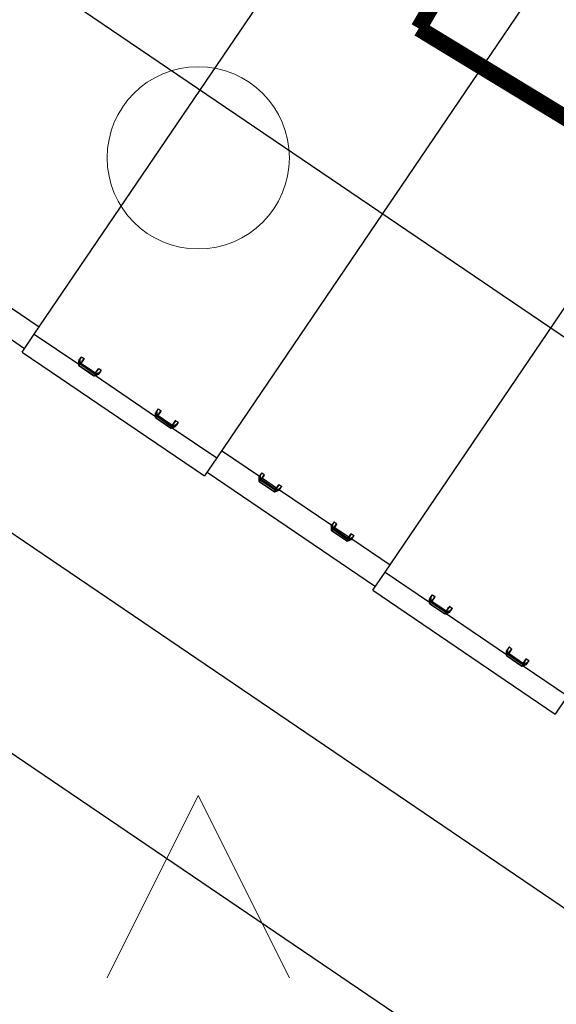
# Model space of a CAD drawing. Header units: metres. Extents: x 7482748 to 7484637, y 5684406 to 5687014.
# Tile 241 of 256: x 7484499.01 to 7484501.95, y 5686553.4 to 5686558.8. Entities that reach past the tile are written whole.
import ezdxf

# ---------------------------------------------------------------- set-up
doc = ezdxf.new("R2010")
doc.units = ezdxf.units.M
doc.header["$MEASUREMENT"] = 0
doc.linetypes.add('2', pattern=[2, 1.5, -0.5])
doc.layers.add('POMIAR', color=7, linetype='Continuous', lineweight=0)
doc.layers.add('projektowane obiekty', color=5, linetype='Continuous', lineweight=35)
doc.layers.add('Uzytki', color=3, linetype='Continuous')

# ---------------------------------------------------------------- blocks, each defined once
blk = doc.blocks.new('OTZZ')
at = {"color": 0}
for p, q in [((0, 4), (0.5, 5)), ((0.5, 5), (1, 4)), ((4, 0), (4.5, 1)), ((4.5, 1), (5, 0))]:
    blk.add_line(p, q, dxfattribs=at)
for centre in [(4.5, 4.5), (0.5, 0.5)]:
    blk.add_circle(centre, 0.5, dxfattribs=at)
blk = doc.blocks.new('zw$D414')
at = {"layer": 'projektowane obiekty', "lineweight": 30}
for p, q in [((4.4574, 0.1202), (4.4574, 3.3598)), ((5.6674, 3.3598), (5.6674, 0.1202)), ((6.7844, 0.1202), (6.7844, 3.3598)), ((0.5382, 1.74), (10.9588, 1.74)), ((4.2088, 0.1682), (4.4574, 0.1682)), ((4.7425, 0.1623), (4.7576, 0.1623)), ((4.7425, 0.1475), (4.7425, 0.1623)), ((4.7576, 0.1623), (4.7576, 0.1337)), ((4.8571, 0.1623), (4.8723, 0.1623)), ((4.8571, 0.1337), (4.8571, 0.1623)), ((4.8723, 0.1623), (4.8723, 0.1475)), ((5.2525, 0.1623), (5.2676, 0.1623)), ((5.2525, 0.1475), (5.2525, 0.1623)), ((5.2676, 0.1623), (5.2676, 0.1337)), ((5.3671, 0.1623), (5.3823, 0.1623)), ((5.3671, 0.1337), (5.3671, 0.1623)), ((5.3823, 0.1623), (5.3823, 0.1475)), ((5.6674, 0.1682), (5.9178, 0.1682)), ((5.9173, 0.1854), (5.9173, 0.1718)), ((5.918, 0.175), (5.932, 0.1538)), ((5.9319, 0.1539), (5.9181, 0.175)), ((5.9181, 0.1664), (5.9319, 0.1454)), ((5.9184, 0.1906), (5.9184, 0.1754)), ((5.9184, 0.1753), (5.9319, 0.1548)), ((5.9319, 0.1445), (5.9184, 0.165)), ((5.9185, 0.1679), (5.9227, 0.1679)), ((5.9328, 0.1462), (5.9185, 0.1679)), ((5.9185, 0.1649), (5.932, 0.1444)), ((5.9194, 0.1909), (5.9345, 0.1909)), ((5.9194, 0.176), (5.9194, 0.1909)), ((5.9328, 0.1557), (5.9194, 0.176)), ((5.9345, 0.1909), (5.9345, 0.162)), ((5.9365, 0.1614), (5.9365, 0.1903)), ((5.9378, 0.1591), (5.9378, 0.1854)), ((5.9378, 0.1682), (6.0308, 0.1682)), ((6.0308, 0.1854), (6.0308, 0.1591)), ((6.0322, 0.1903), (6.0322, 0.1614)), ((6.0341, 0.1909), (6.0492, 0.1909)), ((6.0341, 0.162), (6.0341, 0.1909)), ((6.0492, 0.176), (6.0358, 0.1557)), ((6.0502, 0.1679), (6.0358, 0.1462)), ((6.0367, 0.1548), (6.0502, 0.1753)), ((6.0367, 0.1538), (6.0506, 0.175)), ((6.0506, 0.175), (6.0367, 0.1539)), ((6.0367, 0.1454), (6.0506, 0.1664)), ((6.0502, 0.165), (6.0367, 0.1445)), ((6.0367, 0.1444), (6.0502, 0.1649)), ((6.046, 0.1679), (6.0502, 0.1679)), ((6.0492, 0.1909), (6.0492, 0.176)), ((6.0502, 0.1754), (6.0502, 0.1906)), ((6.0508, 0.1682), (6.3978, 0.1682)), ((6.0513, 0.1718), (6.0513, 0.1854)), ((6.3973, 0.1854), (6.3973, 0.1718)), ((6.398, 0.175), (6.412, 0.1538)), ((6.4119, 0.1539), (6.3981, 0.175)), ((6.3981, 0.1664), (6.4119, 0.1454)), ((6.3984, 0.1906), (6.3984, 0.1754)), ((6.3984, 0.1753), (6.4119, 0.1548)), ((6.4119, 0.1445), (6.3984, 0.165)), ((6.3985, 0.1679), (6.4027, 0.1679)), ((6.4128, 0.1462), (6.3985, 0.1679)), ((6.3985, 0.1649), (6.412, 0.1444)), ((6.3994, 0.1909), (6.4145, 0.1909)), ((6.3994, 0.176), (6.3994, 0.1909)), ((6.4128, 0.1557), (6.3994, 0.176)), ((6.4145, 0.1909), (6.4145, 0.162)), ((6.4165, 0.1614), (6.4165, 0.1903)), ((6.4178, 0.1591), (6.4178, 0.1854)), ((6.4178, 0.1682), (6.5108, 0.1682)), ((6.5108, 0.1854), (6.5108, 0.1591)), ((6.5122, 0.1903), (6.5122, 0.1614)), ((6.5141, 0.1909), (6.5292, 0.1909)), ((6.5141, 0.162), (6.5141, 0.1909)), ((6.5292, 0.176), (6.5158, 0.1557)), ((6.5302, 0.1679), (6.5158, 0.1462)), ((6.5167, 0.1548), (6.5302, 0.1753)), ((6.5167, 0.1538), (6.5306, 0.175)), ((6.5306, 0.175), (6.5167, 0.1539)), ((6.5167, 0.1454), (6.5306, 0.1664)), ((6.5302, 0.165), (6.5167, 0.1445)), ((6.5167, 0.1444), (6.5302, 0.1649)), ((6.526, 0.1679), (6.5302, 0.1679)), ((6.5292, 0.1909), (6.5292, 0.176)), ((6.5302, 0.1754), (6.5302, 0.1906)), ((6.5308, 0.1682), (6.7844, 0.1682)), ((6.5313, 0.1718), (6.5313, 0.1854)), ((7.0695, 0.1623), (7.0846, 0.1623)), ((7.0695, 0.1475), (7.0695, 0.1623)), ((7.0846, 0.1623), (7.0846, 0.1337)), ((7.1841, 0.1623), (7.1993, 0.1623)), ((7.1841, 0.1337), (7.1841, 0.1623)), ((7.1993, 0.1623), (7.1993, 0.1475)), ((7.5795, 0.1623), (7.5946, 0.1623)), ((7.5795, 0.1475), (7.5795, 0.1623)), ((7.5946, 0.1623), (7.5946, 0.1337)), ((7.6941, 0.1623), (7.7093, 0.1623)), ((7.6941, 0.1337), (7.6941, 0.1623)), ((7.7093, 0.1623), (7.7093, 0.1475)), ((4.4574, 0.1202), (4.752, 0.1202)), ((4.4574, 0), (4.4574, 0.1202)), ((4.7404, 0.1565), (4.7404, 0.1431)), ((4.7411, 0.1464), (4.755, 0.1255)), ((4.755, 0.1256), (4.7411, 0.1464)), ((4.7411, 0.1375), (4.755, 0.1167)), ((4.7414, 0.1468), (4.755, 0.1265)), ((4.755, 0.1158), (4.7414, 0.1361)), ((4.7415, 0.1619), (4.7415, 0.1469)), ((4.7415, 0.139), (4.746, 0.139)), ((4.7559, 0.1176), (4.7415, 0.139)), ((4.7415, 0.1359), (4.755, 0.1157)), ((4.7559, 0.1274), (4.7425, 0.1475)), ((4.755, 0.1265), (4.755, 0.1256)), ((4.755, 0.1167), (4.755, 0.1158)), ((4.7559, 0.1158), (4.7559, 0.1248)), ((4.7576, 0.1252), (4.7576, 0.1265)), ((4.8572, 0.1265), (4.7576, 0.1265)), ((4.7576, 0.1252), (4.8572, 0.1252)), ((4.7576, 0.1145), (4.7576, 0.1252)), ((4.8572, 0.1145), (4.7576, 0.1145)), ((4.7576, 0.1145), (4.7576, 0.1143)), ((4.7576, 0.1143), (4.8572, 0.1143)), ((4.7595, 0.133), (4.7595, 0.1616)), ((4.7609, 0.1308), (4.7609, 0.1565)), ((4.8521, 0.1303), (4.7627, 0.1303)), ((4.7627, 0.1292), (4.852, 0.1292)), ((4.8539, 0.1565), (4.8539, 0.1308)), ((4.8552, 0.1616), (4.8552, 0.133)), ((4.8572, 0.1252), (4.8572, 0.1265)), ((4.8572, 0.1252), (4.8572, 0.1145)), ((4.8572, 0.1145), (4.8572, 0.1143)), ((4.8723, 0.1475), (4.8589, 0.1274)), ((4.8732, 0.139), (4.8589, 0.1176)), ((4.8589, 0.1248), (4.8589, 0.1158)), ((4.8597, 0.1265), (4.8733, 0.1468)), ((4.8597, 0.1255), (4.8737, 0.1464)), ((4.8736, 0.1464), (4.8597, 0.1256)), ((4.8597, 0.1167), (4.8736, 0.1375)), ((4.8733, 0.1361), (4.8597, 0.1158)), ((4.8597, 0.1157), (4.8732, 0.1359)), ((4.8597, 0.1256), (4.8597, 0.1265)), ((4.8597, 0.1158), (4.8597, 0.1167)), ((4.8627, 0.1202), (5.262, 0.1202)), ((4.8687, 0.139), (4.8732, 0.139)), ((4.8732, 0.1469), (4.8732, 0.1619)), ((4.8744, 0.1431), (4.8744, 0.1565)), ((5.2504, 0.1565), (5.2504, 0.1431)), ((5.2511, 0.1464), (5.265, 0.1255)), ((5.265, 0.1256), (5.2511, 0.1464)), ((5.2511, 0.1375), (5.265, 0.1167)), ((5.2514, 0.1468), (5.265, 0.1265)), ((5.265, 0.1158), (5.2514, 0.1361)), ((5.2515, 0.1619), (5.2515, 0.1469)), ((5.2515, 0.139), (5.256, 0.139)), ((5.2659, 0.1176), (5.2515, 0.139)), ((5.2515, 0.1359), (5.265, 0.1157)), ((5.2659, 0.1274), (5.2525, 0.1475)), ((5.265, 0.1265), (5.265, 0.1256)), ((5.265, 0.1167), (5.265, 0.1158)), ((5.2659, 0.1158), (5.2659, 0.1248)), ((5.2676, 0.1252), (5.2676, 0.1265)), ((5.3672, 0.1265), (5.2676, 0.1265)), ((5.2676, 0.1252), (5.3672, 0.1252)), ((5.2676, 0.1145), (5.2676, 0.1252)), ((5.3672, 0.1145), (5.2676, 0.1145)), ((5.2676, 0.1145), (5.2676, 0.1143)), ((5.2676, 0.1143), (5.3672, 0.1143)), ((5.2695, 0.133), (5.2695, 0.1616)), ((5.2709, 0.1308), (5.2709, 0.1565)), ((5.3621, 0.1303), (5.2727, 0.1303)), ((5.2727, 0.1292), (5.362, 0.1292)), ((5.3639, 0.1565), (5.3639, 0.1308)), ((5.3652, 0.1616), (5.3652, 0.133)), ((5.3672, 0.1252), (5.3672, 0.1265)), ((5.3672, 0.1252), (5.3672, 0.1145)), ((5.3672, 0.1145), (5.3672, 0.1143)), ((5.3823, 0.1475), (5.3689, 0.1274)), ((5.3832, 0.139), (5.3689, 0.1176)), ((5.3689, 0.1248), (5.3689, 0.1158)), ((5.3697, 0.1265), (5.3833, 0.1468)), ((5.3697, 0.1255), (5.3837, 0.1464)), ((5.3836, 0.1464), (5.3697, 0.1256)), ((5.3697, 0.1167), (5.3836, 0.1375)), ((5.3833, 0.1361), (5.3697, 0.1158)), ((5.3697, 0.1157), (5.3832, 0.1359)), ((5.3697, 0.1256), (5.3697, 0.1265)), ((5.3697, 0.1158), (5.3697, 0.1167)), ((5.3727, 0.1202), (5.6674, 0.1202)), ((5.3787, 0.139), (5.3832, 0.139)), ((5.3832, 0.1469), (5.3832, 0.1619)), ((5.3844, 0.1431), (5.3844, 0.1565)), ((5.6674, 0.1202), (5.6674, 0)), ((5.9319, 0.1548), (5.9319, 0.1539)), ((5.9319, 0.1454), (5.9319, 0.1445)), ((5.9328, 0.1445), (5.9328, 0.1531)), ((5.9345, 0.1535), (5.9345, 0.1548)), ((6.0341, 0.1548), (5.9345, 0.1548)), ((5.9345, 0.1535), (6.0341, 0.1535)), ((5.9345, 0.1432), (5.9345, 0.1535)), ((6.0341, 0.1432), (5.9345, 0.1432)), ((5.9345, 0.1432), (5.9345, 0.1431)), ((5.9345, 0.1431), (6.0341, 0.1431)), ((6.029, 0.1587), (5.9396, 0.1587)), ((5.9397, 0.1575), (6.029, 0.1575)), ((6.0341, 0.1535), (6.0341, 0.1548)), ((6.0341, 0.1535), (6.0341, 0.1432)), ((6.0341, 0.1432), (6.0341, 0.1431)), ((6.0358, 0.1531), (6.0358, 0.1445)), ((6.0367, 0.1539), (6.0367, 0.1548)), ((6.0367, 0.1445), (6.0367, 0.1454)), ((6.4119, 0.1548), (6.4119, 0.1539)), ((6.4119, 0.1454), (6.4119, 0.1445)), ((6.4128, 0.1445), (6.4128, 0.1531)), ((6.4145, 0.1535), (6.4145, 0.1548)), ((6.5141, 0.1548), (6.4145, 0.1548)), ((6.4145, 0.1535), (6.5141, 0.1535)), ((6.4145, 0.1432), (6.4145, 0.1535)), ((6.5141, 0.1432), (6.4145, 0.1432)), ((6.4145, 0.1432), (6.4145, 0.1431)), ((6.4145, 0.1431), (6.5141, 0.1431)), ((6.509, 0.1587), (6.4196, 0.1587)), ((6.4197, 0.1575), (6.509, 0.1575)), ((6.5141, 0.1535), (6.5141, 0.1548)), ((6.5141, 0.1535), (6.5141, 0.1432)), ((6.5141, 0.1432), (6.5141, 0.1431)), ((6.5158, 0.1531), (6.5158, 0.1445)), ((6.5167, 0.1539), (6.5167, 0.1548)), ((6.5167, 0.1445), (6.5167, 0.1454)), ((6.7844, 0.1202), (7.079, 0.1202)), ((6.7844, 0), (6.7844, 0.1202)), ((7.0674, 0.1565), (7.0674, 0.1431)), ((7.0681, 0.1464), (7.082, 0.1255)), ((7.082, 0.1256), (7.0681, 0.1464)), ((7.0681, 0.1375), (7.082, 0.1167)), ((7.0684, 0.1468), (7.082, 0.1265)), ((7.082, 0.1158), (7.0684, 0.1361)), ((7.0685, 0.1619), (7.0685, 0.1469)), ((7.0685, 0.139), (7.073, 0.139)), ((7.0829, 0.1176), (7.0685, 0.139)), ((7.0685, 0.1359), (7.082, 0.1157)), ((7.0829, 0.1274), (7.0695, 0.1475)), ((7.082, 0.1265), (7.082, 0.1256)), ((7.082, 0.1167), (7.082, 0.1158)), ((7.0829, 0.1158), (7.0829, 0.1248)), ((7.0846, 0.1252), (7.0846, 0.1265)), ((7.1842, 0.1265), (7.0846, 0.1265)), ((7.0846, 0.1252), (7.1842, 0.1252)), ((7.0846, 0.1145), (7.0846, 0.1252)), ((7.1842, 0.1145), (7.0846, 0.1145)), ((7.0846, 0.1145), (7.0846, 0.1143)), ((7.0846, 0.1143), (7.1842, 0.1143)), ((7.0865, 0.133), (7.0865, 0.1616)), ((7.0879, 0.1308), (7.0879, 0.1565)), ((7.1791, 0.1303), (7.0897, 0.1303)), ((7.0897, 0.1292), (7.179, 0.1292)), ((7.1809, 0.1565), (7.1809, 0.1308)), ((7.1822, 0.1616), (7.1822, 0.133)), ((7.1842, 0.1252), (7.1842, 0.1265)), ((7.1842, 0.1252), (7.1842, 0.1145)), ((7.1842, 0.1145), (7.1842, 0.1143)), ((7.1993, 0.1475), (7.1859, 0.1274)), ((7.2002, 0.139), (7.1859, 0.1176)), ((7.1859, 0.1248), (7.1859, 0.1158)), ((7.1867, 0.1265), (7.2003, 0.1468)), ((7.1867, 0.1255), (7.2007, 0.1464)), ((7.2006, 0.1464), (7.1867, 0.1256)), ((7.1867, 0.1167), (7.2006, 0.1375)), ((7.2003, 0.1361), (7.1867, 0.1158)), ((7.1867, 0.1157), (7.2002, 0.1359)), ((7.1867, 0.1256), (7.1867, 0.1265)), ((7.1867, 0.1158), (7.1867, 0.1167)), ((7.1897, 0.1202), (7.589, 0.1202)), ((7.1957, 0.139), (7.2002, 0.139)), ((7.2002, 0.1469), (7.2002, 0.1619)), ((7.2014, 0.1431), (7.2014, 0.1565)), ((7.5774, 0.1565), (7.5774, 0.1431)), ((7.5781, 0.1464), (7.592, 0.1255)), ((7.592, 0.1256), (7.5781, 0.1464)), ((7.5781, 0.1375), (7.592, 0.1167)), ((7.5784, 0.1468), (7.592, 0.1265)), ((7.592, 0.1158), (7.5784, 0.1361)), ((7.5785, 0.1619), (7.5785, 0.1469)), ((7.5785, 0.139), (7.583, 0.139)), ((7.5929, 0.1176), (7.5785, 0.139)), ((7.5785, 0.1359), (7.592, 0.1157)), ((7.5929, 0.1274), (7.5795, 0.1475)), ((7.592, 0.1265), (7.592, 0.1256)), ((7.592, 0.1167), (7.592, 0.1158)), ((7.5929, 0.1158), (7.5929, 0.1248)), ((7.5946, 0.1252), (7.5946, 0.1265)), ((7.6942, 0.1265), (7.5946, 0.1265)), ((7.5946, 0.1252), (7.6942, 0.1252)), ((7.5946, 0.1145), (7.5946, 0.1252)), ((7.6942, 0.1145), (7.5946, 0.1145)), ((7.5946, 0.1145), (7.5946, 0.1143)), ((7.5946, 0.1143), (7.6942, 0.1143)), ((7.5965, 0.133), (7.5965, 0.1616)), ((7.5979, 0.1308), (7.5979, 0.1565)), ((7.6891, 0.1303), (7.5997, 0.1303)), ((7.5997, 0.1292), (7.689, 0.1292)), ((7.6909, 0.1565), (7.6909, 0.1308)), ((7.6922, 0.1616), (7.6922, 0.133)), ((7.6942, 0.1252), (7.6942, 0.1265)), ((7.6942, 0.1252), (7.6942, 0.1145)), ((7.6942, 0.1145), (7.6942, 0.1143)), ((7.7093, 0.1475), (7.6959, 0.1274)), ((7.7102, 0.139), (7.6959, 0.1176)), ((7.6959, 0.1248), (7.6959, 0.1158)), ((7.6967, 0.1265), (7.7103, 0.1468)), ((7.6967, 0.1255), (7.7107, 0.1464)), ((7.7106, 0.1464), (7.6967, 0.1256)), ((7.6967, 0.1167), (7.7106, 0.1375)), ((7.7103, 0.1361), (7.6967, 0.1158)), ((7.6967, 0.1157), (7.7102, 0.1359)), ((7.6967, 0.1256), (7.6967, 0.1265)), ((7.6967, 0.1158), (7.6967, 0.1167)), ((7.6997, 0.1202), (7.9944, 0.1202)), ((7.7057, 0.139), (7.7102, 0.139)), ((7.7102, 0.1469), (7.7102, 0.1619)), ((7.7114, 0.1431), (7.7114, 0.1565)), ((7.9944, 0.1202), (7.9944, 0)), ((3.3463, 0.025), (4.4574, 0.025)), ((4.4574, 0), (5.6674, 0)), ((5.6674, 0.025), (6.7844, 0.025)), ((6.7844, 0), (7.9944, 0))]:
    blk.add_line(p, q, dxfattribs=at)
for points in [[(5.918, 0.175), (5.918, 0.1751), (5.918, 0.1755), (5.9179, 0.1757)], [(5.9179, 0.1679), (5.918, 0.1671), (5.918, 0.1667), (5.9181, 0.1665), (5.9181, 0.1664)], [(5.9181, 0.175), (5.918, 0.175), (5.918, 0.175)], [(6.0507, 0.1757), (6.0507, 0.1752), (6.0506, 0.175)], [(6.0506, 0.175), (6.0506, 0.1749), (6.0506, 0.175)], [(6.0506, 0.175), (6.0506, 0.175)], [(6.0506, 0.1664), (6.0506, 0.1666), (6.0506, 0.1669), (6.0507, 0.1675), (6.0507, 0.1679)], [(6.398, 0.175), (6.398, 0.1751), (6.398, 0.1755), (6.3979, 0.1757)], [(6.3979, 0.1679), (6.398, 0.1671), (6.398, 0.1667), (6.3981, 0.1665), (6.3981, 0.1664)], [(6.3981, 0.175), (6.398, 0.175), (6.398, 0.175)], [(6.5307, 0.1757), (6.5307, 0.1752), (6.5306, 0.175)], [(6.5306, 0.175), (6.5306, 0.1749), (6.5306, 0.175)], [(6.5306, 0.175), (6.5306, 0.175)], [(6.5306, 0.1664), (6.5306, 0.1666), (6.5306, 0.1669), (6.5307, 0.1675), (6.5307, 0.1679)], [(4.741, 0.1465), (4.741, 0.1469), (4.741, 0.1472)], [(4.7411, 0.1464), (4.741, 0.1465)], [(4.741, 0.139), (4.741, 0.1382), (4.7411, 0.1378), (4.7411, 0.1376), (4.7411, 0.1375)], [(4.7411, 0.1464), (4.7411, 0.1464), (4.7411, 0.1464)], [(4.755, 0.1255), (4.7557, 0.1248), (4.7559, 0.1247)], [(4.755, 0.1157), (4.7554, 0.1152)], [(4.7554, 0.1152), (4.7558, 0.1149), (4.7568, 0.1144), (4.7576, 0.1143)], [(4.7595, 0.133), (4.7593, 0.1333), (4.7588, 0.1335), (4.7582, 0.1336), (4.7576, 0.1337)], [(4.7627, 0.1301), (4.7615, 0.1304), (4.7605, 0.131), (4.7601, 0.1315), (4.7598, 0.132), (4.7596, 0.1325), (4.7595, 0.133)], [(4.7627, 0.1301), (4.7627, 0.1303), (4.7627, 0.1302), (4.7627, 0.1298), (4.7627, 0.1292)], [(4.8552, 0.133), (4.8551, 0.1325), (4.855, 0.132), (4.8547, 0.1315), (4.8542, 0.131), (4.8532, 0.1304), (4.852, 0.1301)], [(4.852, 0.1301), (4.852, 0.1303), (4.852, 0.1302), (4.852, 0.1298), (4.852, 0.1292)], [(4.8552, 0.133), (4.8555, 0.1333), (4.8559, 0.1335), (4.8565, 0.1336), (4.8571, 0.1337)], [(4.8572, 0.1143), (4.8583, 0.1145), (4.8592, 0.1151), (4.8597, 0.1157)], [(4.8588, 0.1247), (4.8596, 0.1254), (4.8597, 0.1255)], [(4.8737, 0.1464), (4.8736, 0.1464)], [(4.8736, 0.1464), (4.8736, 0.1464)], [(4.8736, 0.1375), (4.8736, 0.1377), (4.8737, 0.138), (4.8737, 0.1386), (4.8737, 0.139)], [(4.8737, 0.1472), (4.8737, 0.1466), (4.8737, 0.1465)], [(4.8737, 0.1465), (4.8737, 0.1464)], [(5.2511, 0.1464), (5.251, 0.1465), (5.251, 0.1469), (5.251, 0.1472)], [(5.251, 0.139), (5.251, 0.1382), (5.2511, 0.1378), (5.2511, 0.1376), (5.2511, 0.1375)], [(5.2511, 0.1464), (5.2511, 0.1464), (5.2511, 0.1464)], [(5.265, 0.1255), (5.2657, 0.1248), (5.2659, 0.1247)], [(5.265, 0.1157), (5.2654, 0.1152)], [(5.2654, 0.1152), (5.2658, 0.1149), (5.2668, 0.1144), (5.2676, 0.1143)], [(5.2695, 0.133), (5.2693, 0.1333), (5.2688, 0.1335), (5.2682, 0.1336), (5.2676, 0.1337)], [(5.2727, 0.1301), (5.2715, 0.1304), (5.2705, 0.131), (5.2701, 0.1315), (5.2698, 0.132), (5.2696, 0.1325), (5.2695, 0.133)], [(5.2727, 0.1301), (5.2727, 0.1303), (5.2727, 0.1302), (5.2727, 0.1298), (5.2727, 0.1292)], [(5.3652, 0.133), (5.3651, 0.1325), (5.365, 0.132), (5.3647, 0.1315), (5.3642, 0.131), (5.3632, 0.1304), (5.362, 0.1301)], [(5.362, 0.1301), (5.362, 0.1303), (5.362, 0.1302), (5.362, 0.1298), (5.362, 0.1292)], [(5.3652, 0.133), (5.3655, 0.1333), (5.3659, 0.1335), (5.3665, 0.1336), (5.3671, 0.1337)], [(5.3672, 0.1143), (5.3683, 0.1145), (5.3692, 0.1151), (5.3697, 0.1157)], [(5.3688, 0.1247), (5.3696, 0.1254), (5.3697, 0.1255)], [(5.3837, 0.1464), (5.3836, 0.1464)], [(5.3836, 0.1464), (5.3836, 0.1464)], [(5.3836, 0.1375), (5.3836, 0.1377), (5.3837, 0.138), (5.3837, 0.1386), (5.3837, 0.139)], [(5.3837, 0.1472), (5.3837, 0.1466), (5.3837, 0.1465)], [(5.3837, 0.1465), (5.3837, 0.1464)], [(5.932, 0.1538), (5.9327, 0.1531), (5.9329, 0.153)], [(5.932, 0.1444), (5.9323, 0.144)], [(5.9323, 0.144), (5.9328, 0.1436), (5.9338, 0.1432), (5.9345, 0.1431)], [(5.9365, 0.1614), (5.9362, 0.1616), (5.9358, 0.1618), (5.9352, 0.162), (5.9345, 0.162)], [(5.9397, 0.1585), (5.9385, 0.1587), (5.9374, 0.1594), (5.937, 0.1598), (5.9367, 0.1604), (5.9365, 0.1609), (5.9365, 0.1614)], [(5.9397, 0.1585), (5.9397, 0.1587), (5.9397, 0.1585), (5.9397, 0.1581), (5.9397, 0.1575)], [(6.0322, 0.1614), (6.0321, 0.1609), (6.0319, 0.1604), (6.0316, 0.1598), (6.0312, 0.1594), (6.0302, 0.1587), (6.029, 0.1585)], [(6.029, 0.1585), (6.029, 0.1587), (6.029, 0.1585), (6.029, 0.1581), (6.029, 0.1575)], [(6.0322, 0.1614), (6.0324, 0.1616), (6.0329, 0.1618), (6.0334, 0.162), (6.0341, 0.162)], [(6.0341, 0.1431), (6.0352, 0.1433), (6.0362, 0.1439), (6.0367, 0.1444)], [(6.0358, 0.153), (6.0366, 0.1537), (6.0367, 0.1538)], [(6.412, 0.1538), (6.4127, 0.1531), (6.4129, 0.153)], [(6.412, 0.1444), (6.4123, 0.144)], [(6.4123, 0.144), (6.4128, 0.1436), (6.4138, 0.1432), (6.4145, 0.1431)], [(6.4165, 0.1614), (6.4162, 0.1616), (6.4158, 0.1618), (6.4152, 0.162), (6.4145, 0.162)], [(6.4197, 0.1585), (6.4185, 0.1587), (6.4174, 0.1594), (6.417, 0.1598), (6.4167, 0.1604), (6.4165, 0.1609), (6.4165, 0.1614)], [(6.4197, 0.1585), (6.4197, 0.1587), (6.4197, 0.1585), (6.4197, 0.1581), (6.4197, 0.1575)], [(6.5122, 0.1614), (6.5121, 0.1609), (6.5119, 0.1604), (6.5116, 0.1598), (6.5112, 0.1594), (6.5102, 0.1587), (6.509, 0.1585)], [(6.509, 0.1585), (6.509, 0.1587), (6.509, 0.1585), (6.509, 0.1581), (6.509, 0.1575)], [(6.5122, 0.1614), (6.5124, 0.1616), (6.5129, 0.1618), (6.5134, 0.162), (6.5141, 0.162)], [(6.5141, 0.1431), (6.5152, 0.1433), (6.5162, 0.1439), (6.5167, 0.1444)], [(6.5158, 0.153), (6.5166, 0.1537), (6.5167, 0.1538)], [(7.0681, 0.1464), (7.068, 0.1465), (7.068, 0.1469), (7.068, 0.1472)], [(7.068, 0.139), (7.068, 0.1382), (7.0681, 0.1378), (7.0681, 0.1376), (7.0681, 0.1375)], [(7.0681, 0.1464), (7.0681, 0.1464), (7.0681, 0.1464)], [(7.082, 0.1255), (7.0827, 0.1248), (7.0829, 0.1247)], [(7.082, 0.1157), (7.0824, 0.1152)], [(7.0824, 0.1152), (7.0828, 0.1149), (7.0838, 0.1144), (7.0846, 0.1143)], [(7.0865, 0.133), (7.0863, 0.1333), (7.0858, 0.1335), (7.0852, 0.1336), (7.0846, 0.1337)], [(7.0897, 0.1301), (7.0885, 0.1304), (7.0875, 0.131), (7.0871, 0.1315), (7.0868, 0.132), (7.0866, 0.1325), (7.0865, 0.133)], [(7.0897, 0.1301), (7.0897, 0.1303), (7.0897, 0.1302), (7.0897, 0.1298), (7.0897, 0.1292)], [(7.1822, 0.133), (7.1821, 0.1325), (7.182, 0.132), (7.1817, 0.1315), (7.1812, 0.131), (7.1802, 0.1304), (7.179, 0.1301)], [(7.179, 0.1301), (7.179, 0.1303), (7.179, 0.1302), (7.179, 0.1298), (7.179, 0.1292)], [(7.1822, 0.133), (7.1825, 0.1333), (7.1829, 0.1335), (7.1835, 0.1336), (7.1841, 0.1337)], [(7.1842, 0.1143), (7.1853, 0.1145), (7.1862, 0.1151), (7.1867, 0.1157)], [(7.1858, 0.1247), (7.1866, 0.1254), (7.1867, 0.1255)], [(7.2007, 0.1464), (7.2006, 0.1464)], [(7.2006, 0.1464), (7.2006, 0.1464)], [(7.2006, 0.1375), (7.2006, 0.1377), (7.2007, 0.138), (7.2007, 0.1386), (7.2007, 0.139)], [(7.2007, 0.1472), (7.2007, 0.1466), (7.2007, 0.1465)], [(7.2007, 0.1465), (7.2007, 0.1464)], [(7.5781, 0.1464), (7.578, 0.1465), (7.578, 0.1469), (7.578, 0.1472)], [(7.578, 0.139), (7.578, 0.1382), (7.5781, 0.1378), (7.5781, 0.1376), (7.5781, 0.1375)], [(7.5781, 0.1464), (7.5781, 0.1464), (7.5781, 0.1464)], [(7.592, 0.1255), (7.5927, 0.1248), (7.5929, 0.1247)], [(7.592, 0.1157), (7.5924, 0.1152)], [(7.5924, 0.1152), (7.5928, 0.1149), (7.5938, 0.1144), (7.5946, 0.1143)], [(7.5965, 0.133), (7.5963, 0.1333), (7.5958, 0.1335), (7.5952, 0.1336), (7.5946, 0.1337)], [(7.5997, 0.1301), (7.5985, 0.1304), (7.5975, 0.131), (7.5971, 0.1315), (7.5968, 0.132), (7.5966, 0.1325), (7.5965, 0.133)], [(7.5997, 0.1301), (7.5997, 0.1303), (7.5997, 0.1302), (7.5997, 0.1298), (7.5997, 0.1292)], [(7.6922, 0.133), (7.6921, 0.1325), (7.692, 0.132), (7.6917, 0.1315), (7.6912, 0.131), (7.6902, 0.1304), (7.689, 0.1301)], [(7.689, 0.1301), (7.689, 0.1303), (7.689, 0.1302), (7.689, 0.1298), (7.689, 0.1292)], [(7.6922, 0.133), (7.6925, 0.1333), (7.6929, 0.1335), (7.6935, 0.1336), (7.6941, 0.1337)], [(7.6942, 0.1143), (7.6953, 0.1145), (7.6962, 0.1151), (7.6967, 0.1157)], [(7.6958, 0.1247), (7.6966, 0.1254), (7.6967, 0.1255)], [(7.7107, 0.1464), (7.7106, 0.1464)], [(7.7106, 0.1464), (7.7106, 0.1464)], [(7.7106, 0.1375), (7.7106, 0.1377), (7.7107, 0.138), (7.7107, 0.1386), (7.7107, 0.139)], [(7.7107, 0.1472), (7.7107, 0.1466), (7.7107, 0.1465)], [(7.7107, 0.1465), (7.7107, 0.1464)]]:
    blk.add_lwpolyline(points, dxfattribs=at)
for centre, major_axis, ratio, start_param, end_param in [((4.7425, 0.1619), (0.001, 0), 0.447799, 1.570796, 2.958757), ((4.7576, 0.1614), (0.002, 0), 0.447799, 0.231221, 1.570796), ((4.8571, 0.1614), (0.002, 0), 0.447799, 1.570796, 2.910371), ((4.8723, 0.1619), (0.001, 0), 0.447799, 0.182835, 1.570796), ((5.2525, 0.1619), (0.001, 0), 0.447799, 1.570796, 2.958757), ((5.2676, 0.1614), (0.002, 0), 0.447799, 0.231221, 1.570796), ((5.3671, 0.1614), (0.002, 0), 0.447799, 1.570796, 2.910371), ((5.3823, 0.1619), (0.001, 0), 0.447799, 0.182835, 1.570796), ((5.9843, 0.1854), (-0.067, 0), 0.428934, 6.10035, 6.283185), ((5.9843, 0.1718), (0.067, 0), 0.428934, 3.00513, 3.141593), ((5.9843, 0.1718), (0.067, 0), 0.428934, 3.141593, 3.278056), ((5.9185, 0.1675), (-0.00116, 0), 0.368431, 4.712389, 5.196005), ((5.9843, 0.0703), (0.0657, -0.1052), 0.125187, 3.159351, 3.189614), ((5.9843, 0.0703), (0.0657, -0.1052), 0.125187, 3.489241, 3.519503), ((5.9194, 0.1905), (0.001, 0), 0.428934, 1.570796, 2.95876), ((5.9194, 0.1755), (-0.000993, -0.000298), 0.399117, 4.593132, 5.981091), ((5.9184, 0.177), (-0.00003, -0.00172), 0.103678, 0.090211, 0.274283), ((5.9258, 0.1718), (-0.00675, 0), 0.428934, 5.937483, 6.283185), ((5.9258, 0.1718), (-0.00675, 0), 0.428934, 0, 0.897415), ((5.9345, 0.1901), (0.002, 0), 0.428934, 0.231222, 1.570796), ((5.8878, 0.1854), (-0.05, 0), 0.428934, 3.141593, 3.372814), ((6.0808, 0.1854), (-0.05, 0), 0.428934, 6.051964, 6.283185), ((6.0341, 0.1901), (0.002, 0), 0.428934, 1.570796, 2.910371), ((6.0428, 0.1718), (-0.00675, 0), 0.428934, 2.244178, 3.141593), ((6.0492, 0.1905), (0.001, 0), 0.428934, 0.182833, 1.570796), ((6.0492, 0.1755), (-0.000993, 0.000298), 0.399117, 3.443685, 4.831647), ((6.0428, 0.1718), (-0.00675, 0), 0.428934, 3.141593, 3.487295), ((5.9843, 0.1854), (-0.067, 0), 0.428934, 3.141593, 3.324428), ((6.0502, 0.177), (0.00003, -0.00172), 0.103678, 6.008898, 6.19297), ((5.9843, 0.0703), (-0.0657, -0.1052), 0.125187, 3.093572, 3.123834), ((6.0502, 0.1675), (0.00116, 0), 0.368431, 1.087181, 1.570796), ((5.9843, 0.0703), (-0.0657, -0.1052), 0.125187, 2.763682, 2.793945), ((6.0502, 0.1667), (0.00005, 0.00185), 0.093334, 3.347403, 3.531475), ((5.9843, 0.1718), (0.067, 0), 0.428934, 0, 0.136463), ((5.9843, 0.1718), (0.067, 0), 0.428934, 6.146722, 6.283185), ((6.4643, 0.1854), (-0.067, 0), 0.428934, 6.10035, 6.283185), ((6.4643, 0.1718), (0.067, 0), 0.428934, 3.00513, 3.141593), ((6.4643, 0.1718), (0.067, 0), 0.428934, 3.141593, 3.278056), ((6.3985, 0.1675), (-0.00116, 0), 0.368431, 4.712389, 5.196005), ((6.4643, 0.0703), (0.0657, -0.1052), 0.125187, 3.159351, 3.189614), ((6.4643, 0.0703), (0.0657, -0.1052), 0.125187, 3.489241, 3.519503), ((6.3994, 0.1905), (0.001, 0), 0.428934, 1.570796, 2.95876), ((6.3994, 0.1755), (-0.000993, -0.000298), 0.399117, 4.59313, 5.981089), ((6.3984, 0.177), (-0.00003, -0.00172), 0.103678, 0.090221, 0.274288), ((6.4058, 0.1718), (-0.00675, 0), 0.428934, 5.937483, 6.283185), ((6.4058, 0.1718), (-0.00675, 0), 0.428934, 0, 0.897415), ((6.4145, 0.1901), (0.002, 0), 0.428934, 0.231222, 1.570796), ((6.3678, 0.1854), (-0.05, 0), 0.428934, 3.141593, 3.372814), ((6.5608, 0.1854), (-0.05, 0), 0.428934, 6.051964, 6.283185), ((6.5141, 0.1901), (0.002, 0), 0.428934, 1.570796, 2.910371), ((6.5228, 0.1718), (-0.00675, 0), 0.428934, 2.244178, 3.141593), ((6.5292, 0.1905), (0.001, 0), 0.428934, 0.182833, 1.570796), ((6.5292, 0.1755), (-0.000993, 0.000298), 0.399117, 3.443685, 4.831647), ((6.5228, 0.1718), (-0.00675, 0), 0.428934, 3.141593, 3.487295), ((6.4643, 0.1854), (-0.067, 0), 0.428934, 3.141593, 3.324428), ((6.5302, 0.177), (0.00003, -0.00172), 0.103678, 6.008903, 6.192975), ((6.4643, 0.0703), (-0.0657, -0.1052), 0.125187, 3.093572, 3.123834), ((6.5302, 0.1675), (0.00116, 0), 0.368431, 1.087181, 1.570796), ((6.4643, 0.0703), (-0.0657, -0.1052), 0.125187, 2.763682, 2.793944), ((6.5302, 0.1667), (0.00005, 0.00185), 0.093334, 3.347403, 3.531475), ((6.4643, 0.1718), (0.067, 0), 0.428934, 0, 0.136463), ((6.4643, 0.1718), (0.067, 0), 0.428934, 6.146722, 6.283185), ((7.0695, 0.1619), (0.001, 0), 0.447799, 1.570796, 2.958757), ((7.0846, 0.1614), (0.002, 0), 0.447799, 0.231221, 1.570796), ((7.1841, 0.1614), (0.002, 0), 0.447799, 1.570796, 2.910371), ((7.1993, 0.1619), (0.001, 0), 0.447799, 0.182835, 1.570796), ((7.5795, 0.1619), (0.001, 0), 0.447799, 1.570796, 2.958757), ((7.5946, 0.1614), (0.002, 0), 0.447799, 0.231221, 1.570796), ((7.6941, 0.1614), (0.002, 0), 0.447799, 1.570796, 2.910371), ((7.7093, 0.1619), (0.001, 0), 0.447799, 0.182835, 1.570796), ((4.8074, 0.1565), (-0.067, 0), 0.447799, 6.10035, 6.283185), ((4.8074, 0.1431), (0.067, 0), 0.447799, 3.00513, 3.141593), ((4.8074, 0.1431), (0.067, 0), 0.447799, 3.141593, 3.278056), ((4.7415, 0.1386), (-0.00116, 0), 0.384636, 4.712389, 5.196004), ((4.8074, 0.0426), (0.0656, -0.1045), 0.132059, 3.169003, 3.199265), ((4.8074, 0.0426), (0.0656, -0.1045), 0.132059, 3.498893, 3.529155), ((4.7415, 0.1485), (-0.00003, -0.00171), 0.104349, 0.103845, 0.287927), ((4.7425, 0.147), (-0.000992, -0.0003), 0.41672, 4.58687, 5.974833), ((4.7489, 0.1431), (-0.00675, 0), 0.447799, 5.910316, 6.283185), ((4.7489, 0.1431), (-0.00675, 0), 0.447799, 0, 0.953148), ((4.7559, 0.127), (-0.000832, -0.000555), 0.384636, 4.461349, 6.032145), ((4.7576, 0.1279), (-0.003, 0), 0.894134, 0.537587, 1.570796), ((4.7576, 0.127), (0.003, 0), 0.894134, 3.679179, 4.10824), ((4.7559, 0.1261), (-0.000832, -0.000555), 0.384636, 6.032145, 6.283936), ((4.7559, 0.1171), (0.000832, 0.000555), 0.384636, 1.319752, 2.89055), ((4.7576, 0.118), (-0.003, 0), 0.894134, 0.537587, 0.966647), ((4.7576, 0.1171), (0.003, 0), 0.894134, 3.679179, 4.712389), ((4.7559, 0.1162), (0.000832, 0.000555), 0.384636, 2.89055, 3.142494), ((4.7576, 0.1283), (0.002, 0), 0.894134, 3.679179, 4.712389), ((4.7109, 0.1565), (-0.05, 0), 0.447799, 3.141593, 3.372814), ((4.7109, 0.1279), (0.05, 0), 0.447799, 0.097905, 0.231221), ((4.9039, 0.1565), (-0.05, 0), 0.447799, 6.051964, 6.283185), ((4.9039, 0.1279), (0.05, 0), 0.447799, 2.910371, 3.025249), ((4.8572, 0.1283), (0.002, 0), 0.894134, 4.712389, 5.745598), ((4.8572, 0.1279), (-0.003, 0), 0.894134, 1.570796, 2.604006), ((4.8572, 0.1171), (0.003, 0), 0.894134, 4.712389, 5.745599), ((4.8589, 0.127), (0.000832, -0.000555), 0.384636, 0.251042, 1.821838), ((4.8572, 0.127), (0.003, 0), 0.894134, 5.316538, 5.745598), ((4.8589, 0.1171), (-0.000832, 0.000555), 0.384636, 3.392635, 4.96343), ((4.8572, 0.118), (-0.003, 0), 0.894134, 2.174946, 2.604006), ((4.8589, 0.1261), (0.000832, -0.000555), 0.384636, 6.282763, 6.534227), ((4.8589, 0.1162), (-0.000832, 0.000555), 0.384636, 3.14091, 3.392635), ((4.8659, 0.1431), (-0.00675, 0), 0.447799, 2.188444, 3.141593), ((4.8659, 0.1431), (-0.00675, 0), 0.447799, 3.141593, 3.514462), ((4.8723, 0.147), (-0.000992, 0.0003), 0.41672, 3.449945, 4.83791), ((4.8074, 0.1565), (-0.067, 0), 0.447799, 3.141593, 3.324428), ((4.8733, 0.1485), (0.00003, -0.00171), 0.104349, 5.995264, 6.179346), ((4.8732, 0.1386), (0.00116, 0), 0.384636, 1.087182, 1.570796), ((4.8733, 0.1378), (0.00006, 0.00184), 0.093489, 3.359109, 3.543186), ((4.8074, 0.0426), (-0.0656, -0.1045), 0.132059, 3.08392, 3.114182), ((4.8074, 0.0426), (-0.0656, -0.1045), 0.132059, 2.75403, 2.784293), ((4.8074, 0.1431), (0.067, 0), 0.447799, 0, 0.136463), ((4.8074, 0.1431), (0.067, 0), 0.447799, 6.146722, 6.283185), ((5.3174, 0.1565), (-0.067, 0), 0.447799, 6.10035, 6.283185), ((5.3174, 0.1431), (0.067, 0), 0.447799, 3.00513, 3.141593), ((5.3174, 0.1431), (0.067, 0), 0.447799, 3.141593, 3.278056), ((5.2515, 0.1386), (-0.00116, 0), 0.384636, 4.712389, 5.196003), ((5.3174, 0.0426), (0.0656, -0.1045), 0.132059, 3.169003, 3.199266), ((5.3174, 0.0426), (0.0656, -0.1045), 0.132059, 3.498893, 3.529155), ((5.2515, 0.1485), (-0.00003, -0.00171), 0.104349, 0.103845, 0.287927), ((5.2525, 0.147), (-0.000992, -0.0003), 0.41672, 4.586872, 5.974833), ((5.2589, 0.1431), (-0.00675, 0), 0.447799, 5.910316, 6.283185), ((5.2589, 0.1431), (-0.00675, 0), 0.447799, 0, 0.953148), ((5.2659, 0.127), (-0.000832, -0.000555), 0.384636, 4.461347, 6.032142), ((5.2676, 0.1279), (-0.003, 0), 0.894134, 0.537587, 1.570796), ((5.2676, 0.127), (0.003, 0), 0.894134, 3.679179, 4.10824), ((5.2659, 0.1261), (-0.000832, -0.000555), 0.384636, 6.032146, 6.283936), ((5.2659, 0.1171), (0.000832, 0.000555), 0.384636, 1.319754, 2.89055), ((5.2676, 0.118), (-0.003, 0), 0.894134, 0.537587, 0.966647), ((5.2676, 0.1171), (0.003, 0), 0.894134, 3.679179, 4.712389), ((5.2659, 0.1162), (0.000832, 0.000555), 0.384636, 2.89055, 3.142492), ((5.2676, 0.1283), (0.002, 0), 0.894134, 3.679179, 4.712389), ((5.2209, 0.1565), (-0.05, 0), 0.447799, 3.141593, 3.372814), ((5.2209, 0.1279), (0.05, 0), 0.447799, 0.097905, 0.231221), ((5.4139, 0.1565), (-0.05, 0), 0.447799, 6.051964, 6.283185), ((5.4139, 0.1279), (0.05, 0), 0.447799, 2.910371, 3.025249), ((5.3672, 0.1283), (0.002, 0), 0.894134, 4.712389, 5.745599), ((5.3672, 0.1279), (-0.003, 0), 0.894134, 1.570796, 2.604006), ((5.3672, 0.1171), (0.003, 0), 0.894134, 4.712389, 5.745599), ((5.3689, 0.127), (0.000832, -0.000555), 0.384636, 0.251044, 1.821837), ((5.3672, 0.127), (0.003, 0), 0.894134, 5.316538, 5.745598), ((5.3689, 0.1171), (-0.000832, 0.000555), 0.384636, 3.392635, 4.963431), ((5.3672, 0.118), (-0.003, 0), 0.894134, 2.174946, 2.604006), ((5.3689, 0.1261), (0.000832, -0.000555), 0.384636, 6.282759, 6.534227), ((5.3689, 0.1162), (-0.000832, 0.000555), 0.384636, 3.140915, 3.392637), ((5.3759, 0.1431), (-0.00675, 0), 0.447799, 2.188444, 3.141593), ((5.3759, 0.1431), (-0.00675, 0), 0.447799, 3.141593, 3.514462), ((5.3823, 0.147), (-0.000992, 0.0003), 0.41672, 3.449943, 4.83791), ((5.3174, 0.1565), (-0.067, 0), 0.447799, 3.141593, 3.324428), ((5.3833, 0.1485), (0.00003, -0.00171), 0.104349, 5.995259, 6.179346), ((5.3832, 0.1386), (0.00116, 0), 0.384636, 1.087181, 1.570796), ((5.3833, 0.1378), (0.00006, 0.00184), 0.093489, 3.359104, 3.543181), ((5.3174, 0.0426), (-0.0656, -0.1045), 0.132059, 3.08392, 3.114182), ((5.3174, 0.0426), (-0.0656, -0.1045), 0.132059, 2.75403, 2.784293), ((5.3174, 0.1431), (0.067, 0), 0.447799, 0, 0.136463), ((5.3174, 0.1431), (0.067, 0), 0.447799, 6.146722, 6.283185), ((5.9328, 0.1553), (-0.000835, -0.000551), 0.368431, 4.473868, 6.044666), ((5.9345, 0.1562), (-0.003, 0), 0.903336, 0.537587, 1.570796), ((5.9345, 0.1553), (0.003, 0), 0.903336, 3.679179, 4.108239), ((5.9328, 0.1544), (-0.000835, -0.000551), 0.368431, 6.044668, 6.283887), ((5.9328, 0.1458), (0.000835, 0.000551), 0.368431, 1.33228, 2.903072), ((5.9345, 0.1467), (-0.003, 0), 0.903336, 0.537587, 0.966647), ((5.9328, 0.145), (0.000835, 0.000551), 0.368431, 2.903072, 3.141592), ((5.9345, 0.1459), (0.003, 0), 0.903336, 3.679179, 4.712389), ((5.9345, 0.1566), (0.002, 0), 0.903336, 3.679179, 4.712389), ((5.8878, 0.1565), (0.05, 0), 0.428934, 0.089147, 0.231222), ((6.0808, 0.1565), (0.05, 0), 0.428934, 2.910371, 3.033479), ((6.0341, 0.1566), (0.002, 0), 0.903336, 4.712389, 5.745599), ((6.0341, 0.1562), (-0.003, 0), 0.903336, 1.570796, 2.604006), ((6.0341, 0.1459), (0.003, 0), 0.903336, 4.712389, 5.745599), ((6.0358, 0.1553), (0.000835, -0.000551), 0.368431, 0.23852, 1.809312), ((6.0341, 0.1553), (0.003, 0), 0.903336, 5.316539, 5.745599), ((6.0358, 0.1458), (-0.000835, 0.000551), 0.368431, 3.380113, 4.950907), ((6.0341, 0.1467), (-0.003, 0), 0.903336, 2.174946, 2.604006), ((6.0358, 0.1544), (0.000835, -0.000551), 0.368431, 6.282823, 6.521708), ((6.0358, 0.145), (-0.000835, 0.000551), 0.368431, 3.141588, 3.380106), ((6.4128, 0.1553), (-0.000835, -0.000551), 0.368431, 4.473872, 6.044667), ((6.4145, 0.1562), (-0.003, 0), 0.903336, 0.537587, 1.570796), ((6.4145, 0.1553), (0.003, 0), 0.903336, 3.679179, 4.10824), ((6.4128, 0.1544), (-0.000835, -0.000551), 0.368431, 6.044668, 6.283887), ((6.4128, 0.1458), (0.000835, 0.000551), 0.368431, 1.33228, 2.903072), ((6.4145, 0.1467), (-0.003, 0), 0.903336, 0.537587, 0.966647), ((6.4128, 0.145), (0.000835, 0.000551), 0.368431, 2.903072, 3.141592), ((6.4145, 0.1459), (0.003, 0), 0.903336, 3.679179, 4.712389), ((6.4145, 0.1566), (0.002, 0), 0.903336, 3.679179, 4.712389), ((6.3678, 0.1565), (0.05, 0), 0.428934, 0.089147, 0.231222), ((6.5608, 0.1565), (0.05, 0), 0.428934, 2.910371, 3.033479), ((6.5141, 0.1566), (0.002, 0), 0.903336, 4.712389, 5.745599), ((6.5141, 0.1562), (-0.003, 0), 0.903336, 1.570796, 2.604006), ((6.5141, 0.1459), (0.003, 0), 0.903336, 4.712389, 5.745599), ((6.5158, 0.1553), (0.000835, -0.000551), 0.368431, 0.238514, 1.809313), ((6.5141, 0.1553), (0.003, 0), 0.903336, 5.316539, 5.745599), ((6.5158, 0.1458), (-0.000835, 0.000551), 0.368431, 3.380106, 4.950905), ((6.5141, 0.1467), (-0.003, 0), 0.903336, 2.174946, 2.604006), ((6.5158, 0.1544), (0.000835, -0.000551), 0.368431, 6.282823, 6.521708), ((6.5158, 0.145), (-0.000835, 0.000551), 0.368431, 3.141599, 3.380113), ((7.1344, 0.1565), (-0.067, 0), 0.447799, 6.10035, 6.283185), ((7.1344, 0.1431), (0.067, 0), 0.447799, 3.00513, 3.141593), ((7.1344, 0.1431), (0.067, 0), 0.447799, 3.141593, 3.278056), ((7.0685, 0.1386), (-0.00116, 0), 0.384636, 4.712389, 5.196004), ((7.1344, 0.0426), (0.0656, -0.1045), 0.132059, 3.169003, 3.199266), ((7.1344, 0.0426), (0.0656, -0.1045), 0.132059, 3.498893, 3.529155), ((7.0685, 0.1485), (-0.00003, -0.00171), 0.104349, 0.10385, 0.287932), ((7.0695, 0.147), (-0.000992, -0.0003), 0.41672, 4.586868, 5.974831), ((7.0759, 0.1431), (-0.00675, 0), 0.447799, 5.910316, 6.283185), ((7.0759, 0.1431), (-0.00675, 0), 0.447799, 0, 0.953148), ((7.0829, 0.127), (-0.000832, -0.000555), 0.384636, 4.461347, 6.032141), ((7.0846, 0.1279), (-0.003, 0), 0.894134, 0.537587, 1.570796), ((7.0846, 0.127), (0.003, 0), 0.894134, 3.679179, 4.10824), ((7.0829, 0.1261), (-0.000832, -0.000555), 0.384636, 6.032146, 6.283936), ((7.0829, 0.1171), (0.000832, 0.000555), 0.384636, 1.319755, 2.89055), ((7.0846, 0.118), (-0.003, 0), 0.894134, 0.537587, 0.966647), ((7.0846, 0.1171), (0.003, 0), 0.894134, 3.679179, 4.712389), ((7.0829, 0.1162), (0.000832, 0.000555), 0.384636, 2.89055, 3.142492), ((7.0846, 0.1283), (0.002, 0), 0.894134, 3.679179, 4.712389), ((7.0379, 0.1565), (-0.05, 0), 0.447799, 3.141593, 3.372814), ((7.0379, 0.1279), (0.05, 0), 0.447799, 0.097905, 0.231221), ((7.2309, 0.1565), (-0.05, 0), 0.447799, 6.051964, 6.283185), ((7.2309, 0.1279), (0.05, 0), 0.447799, 2.910371, 3.025249), ((7.1842, 0.1283), (0.002, 0), 0.894134, 4.712389, 5.745599), ((7.1842, 0.1279), (-0.003, 0), 0.894134, 1.570796, 2.604006), ((7.1842, 0.1171), (0.003, 0), 0.894134, 4.712389, 5.745599), ((7.1859, 0.127), (0.000832, -0.000555), 0.384636, 0.251042, 1.821838), ((7.1842, 0.127), (0.003, 0), 0.894134, 5.316538, 5.745598), ((7.1859, 0.1171), (-0.000832, 0.000555), 0.384636, 3.392628, 4.963431), ((7.1842, 0.118), (-0.003, 0), 0.894134, 2.174946, 2.604006), ((7.1859, 0.1261), (0.000832, -0.000555), 0.384636, 6.282763, 6.534229), ((7.1859, 0.1162), (-0.000832, 0.000555), 0.384636, 3.140905, 3.392628), ((7.1929, 0.1431), (-0.00675, 0), 0.447799, 2.188444, 3.141593), ((7.1929, 0.1431), (-0.00675, 0), 0.447799, 3.141593, 3.514462), ((7.1993, 0.147), (-0.000992, 0.0003), 0.41672, 3.449945, 4.83791), ((7.1344, 0.1565), (-0.067, 0), 0.447799, 3.141593, 3.324428), ((7.2003, 0.1485), (0.00003, -0.00171), 0.104349, 5.995259, 6.179346), ((7.2002, 0.1386), (0.00116, 0), 0.384636, 1.087181, 1.570796), ((7.2003, 0.1378), (0.00006, 0.00184), 0.093489, 3.359104, 3.543181), ((7.1344, 0.0426), (-0.0656, -0.1045), 0.132059, 3.08392, 3.114182), ((7.1344, 0.0426), (-0.0656, -0.1045), 0.132059, 2.75403, 2.784293), ((7.1344, 0.1431), (0.067, 0), 0.447799, 0, 0.136463), ((7.1344, 0.1431), (0.067, 0), 0.447799, 6.146722, 6.283185), ((7.6444, 0.1565), (-0.067, 0), 0.447799, 6.10035, 6.283185), ((7.6444, 0.1431), (0.067, 0), 0.447799, 3.00513, 3.141593), ((7.6444, 0.1431), (0.067, 0), 0.447799, 3.141593, 3.278056), ((7.5785, 0.1386), (-0.00116, 0), 0.384636, 4.712389, 5.196004), ((7.6444, 0.0426), (0.0656, -0.1045), 0.132059, 3.169003, 3.199266), ((7.6444, 0.0426), (0.0656, -0.1045), 0.132059, 3.498893, 3.529155), ((7.5785, 0.1485), (-0.00003, -0.00171), 0.104349, 0.103845, 0.287927), ((7.5795, 0.147), (-0.000992, -0.0003), 0.41672, 4.58687, 5.974833), ((7.5859, 0.1431), (-0.00675, 0), 0.447799, 5.910316, 6.283185), ((7.5859, 0.1431), (-0.00675, 0), 0.447799, 0, 0.953148), ((7.5929, 0.127), (-0.000832, -0.000555), 0.384636, 4.461348, 6.032142), ((7.5946, 0.1279), (-0.003, 0), 0.894134, 0.537587, 1.570796), ((7.5946, 0.127), (0.003, 0), 0.894134, 3.679179, 4.10824), ((7.5929, 0.1261), (-0.000832, -0.000555), 0.384636, 6.032148, 6.283936), ((7.5929, 0.1171), (0.000832, 0.000555), 0.384636, 1.319752, 2.89055), ((7.5946, 0.118), (-0.003, 0), 0.894134, 0.537587, 0.966647), ((7.5946, 0.1171), (0.003, 0), 0.894134, 3.679179, 4.712389), ((7.5929, 0.1162), (0.000832, 0.000555), 0.384636, 2.89055, 3.142492), ((7.5946, 0.1283), (0.002, 0), 0.894134, 3.679179, 4.712389), ((7.5479, 0.1565), (-0.05, 0), 0.447799, 3.141593, 3.372814), ((7.5479, 0.1279), (0.05, 0), 0.447799, 0.097905, 0.231221), ((7.7409, 0.1565), (-0.05, 0), 0.447799, 6.051964, 6.283185), ((7.7409, 0.1279), (0.05, 0), 0.447799, 2.910371, 3.025249), ((7.6942, 0.1283), (0.002, 0), 0.894134, 4.712389, 5.745599), ((7.6942, 0.1279), (-0.003, 0), 0.894134, 1.570796, 2.604006), ((7.6942, 0.1171), (0.003, 0), 0.894134, 4.712389, 5.745599), ((7.6959, 0.127), (0.000832, -0.000555), 0.384636, 0.251042, 1.821834), ((7.6942, 0.127), (0.003, 0), 0.894134, 5.316539, 5.745598), ((7.6959, 0.1171), (-0.000832, 0.000555), 0.384636, 3.392635, 4.96343), ((7.6942, 0.118), (-0.003, 0), 0.894134, 2.174946, 2.604006), ((7.6959, 0.1261), (0.000832, -0.000555), 0.384636, 6.282763, 6.534227), ((7.6959, 0.1162), (-0.000832, 0.000555), 0.384636, 3.14091, 3.392635), ((7.7029, 0.1431), (-0.00675, 0), 0.447799, 2.188444, 3.141593), ((7.7029, 0.1431), (-0.00675, 0), 0.447799, 3.141593, 3.514462), ((7.7093, 0.147), (-0.000992, 0.0003), 0.41672, 3.449945, 4.83791), ((7.6444, 0.1565), (-0.067, 0), 0.447799, 3.141593, 3.324428), ((7.7103, 0.1485), (0.00003, -0.00171), 0.104349, 5.995253, 6.179346), ((7.7102, 0.1386), (0.00116, 0), 0.384636, 1.087181, 1.570796), ((7.7103, 0.1378), (0.00006, 0.00184), 0.093489, 3.359098, 3.543181), ((7.6444, 0.0426), (-0.0656, -0.1045), 0.132059, 3.08392, 3.114182), ((7.6444, 0.0426), (-0.0656, -0.1045), 0.132059, 2.75403, 2.784293), ((7.6444, 0.1431), (0.067, 0), 0.447799, 0, 0.136463), ((7.6444, 0.1431), (0.067, 0), 0.447799, 6.146722, 6.283185)]:
    blk.add_ellipse(centre, major_axis=major_axis, ratio=ratio, start_param=start_param, end_param=end_param, dxfattribs=at)
for points, knots in [([(4.7576, 0.1337), (4.7576, 0.1327), (4.7586, 0.1303), (4.7612, 0.1292), (4.7627, 0.1292)], [0, 0, 0, 0, 3.224475, 7.523775, 7.523775, 7.523775, 7.523775]), ([(4.852, 0.1292), (4.8532, 0.1292), (4.855, 0.1298), (4.8564, 0.1313), (4.8568, 0.1321), (4.8569, 0.1323)], [0, 0, 0, 0, 3.270711, 5.451185, 6.102078, 6.102078, 6.102078, 6.102078]), ([(5.2676, 0.1337), (5.2676, 0.1327), (5.2686, 0.1303), (5.2712, 0.1292), (5.2727, 0.1292)], [0, 0, 0, 0, 3.224475, 7.523775, 7.523775, 7.523775, 7.523775]), ([(5.362, 0.1292), (5.3632, 0.1292), (5.365, 0.1298), (5.3664, 0.1313), (5.3668, 0.1321), (5.3669, 0.1323)], [0, 0, 0, 0, 3.270711, 5.451185, 6.102078, 6.102078, 6.102078, 6.102078]), ([(5.9345, 0.162), (5.9345, 0.161), (5.9355, 0.1586), (5.9382, 0.1575), (5.9397, 0.1575)], [0, 0, 0, 0, 3.239375, 7.558542, 7.558542, 7.558542, 7.558542]), ([(6.029, 0.1575), (6.0301, 0.1575), (6.032, 0.1581), (6.0334, 0.1596), (6.0338, 0.1604), (6.0339, 0.1607)], [0, 0, 0, 0, 3.280583, 5.467639, 6.166361, 6.166361, 6.166361, 6.166361]), ([(6.4145, 0.162), (6.4145, 0.161), (6.4155, 0.1586), (6.4182, 0.1575), (6.4197, 0.1575)], [0, 0, 0, 0, 3.239375, 7.558542, 7.558542, 7.558542, 7.558542]), ([(6.509, 0.1575), (6.5101, 0.1575), (6.512, 0.1581), (6.5134, 0.1596), (6.5138, 0.1604), (6.5139, 0.1607)], [0, 0, 0, 0, 3.280583, 5.467639, 6.166361, 6.166361, 6.166361, 6.166361]), ([(7.0846, 0.1337), (7.0846, 0.1327), (7.0856, 0.1303), (7.0882, 0.1292), (7.0897, 0.1292)], [0, 0, 0, 0, 3.224475, 7.523775, 7.523775, 7.523775, 7.523775]), ([(7.179, 0.1292), (7.1802, 0.1292), (7.182, 0.1298), (7.1834, 0.1313), (7.1838, 0.1321), (7.1839, 0.1323)], [0, 0, 0, 0, 3.270711, 5.451185, 6.102078, 6.102078, 6.102078, 6.102078]), ([(7.5946, 0.1337), (7.5946, 0.1327), (7.5956, 0.1303), (7.5982, 0.1292), (7.5997, 0.1292)], [0, 0, 0, 0, 3.224475, 7.523775, 7.523775, 7.523775, 7.523775]), ([(7.689, 0.1292), (7.6902, 0.1292), (7.692, 0.1298), (7.6934, 0.1313), (7.6938, 0.1321), (7.6939, 0.1323)], [0, 0, 0, 0, 3.270711, 5.451185, 6.102078, 6.102078, 6.102078, 6.102078])]:
    blk.add_open_spline(points, degree=3, knots=knots, dxfattribs=at)
for points in [[(4.8569, 0.1323), (4.8571, 0.1328), (4.8571, 0.1332), (4.8571, 0.1337)], [(5.3669, 0.1323), (5.3671, 0.1328), (5.3671, 0.1332), (5.3671, 0.1337)], [(6.0339, 0.1607), (6.034, 0.1611), (6.0341, 0.1616), (6.0341, 0.162)], [(6.5139, 0.1607), (6.514, 0.1611), (6.5141, 0.1616), (6.5141, 0.162)], [(7.1839, 0.1323), (7.1841, 0.1328), (7.1841, 0.1332), (7.1841, 0.1337)], [(7.6939, 0.1323), (7.6941, 0.1328), (7.6941, 0.1332), (7.6941, 0.1337)]]:
    blk.add_open_spline(points, degree=3, dxfattribs=at)

msp = doc.modelspace()

# ---------------------------------------------------------------- linework, layer by layer
at = {"linetype": 'Continuous'}
for p, q in [((7484483.12008, 5686566.73204), (7484504.95275, 5686551.91781)), ((7484482.1017, 5686566.21458), (7484505.21875, 5686550.52884))]:
    msp.add_line(p, q, dxfattribs=at)
at = {"layer": 'Uzytki', "linetype": '2', "const_width": 0.09}
for points in [[(7484505.21508, 5686565.69286), (7484501.19508, 5686558.75286)], [(7484501.19508, 5686558.75286), (7484517.65508, 5686548.74286)]]:
    msp.add_lwpolyline(points, dxfattribs=at)

# ---------------------------------------------------------------- block references
at = {"linetype": 'Continuous', "rotation": 325.8417172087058}
msp.add_blockref('zw$D414', (7484495.32933, 5686559.47893), dxfattribs=at)
at = {"layer": 'POMIAR'}
for p in [(7484499.48508, 5686557.54286), (7484495.48508, 5686553.54286), (7484499.48508, 5686549.54286)]:
    msp.add_blockref('OTZZ', p, dxfattribs=at)

doc.saveas('drawing.dxf')
